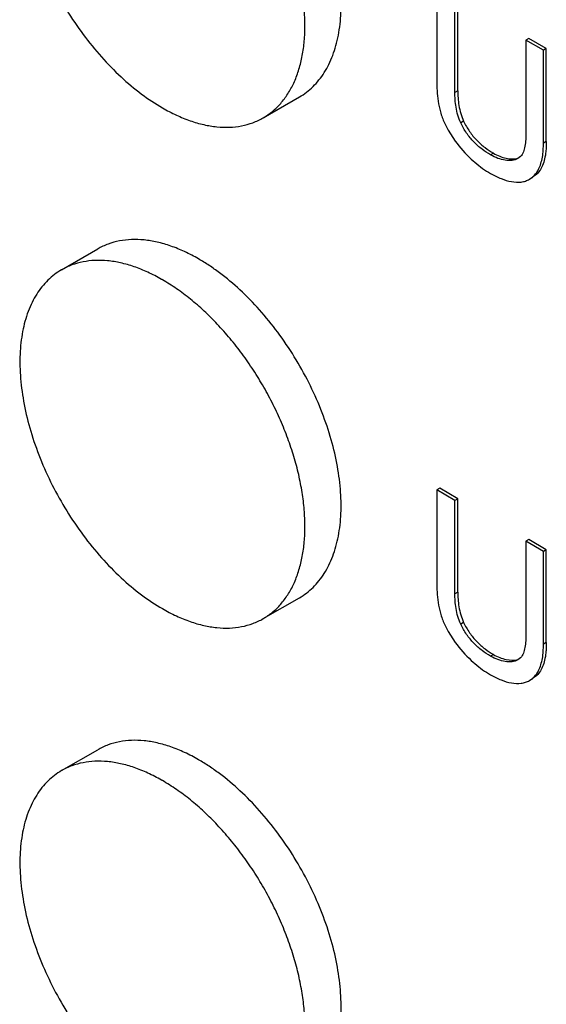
# Model space of a CAD drawing. Header units: inches. Extents: x 0 to 34, y 0 to 22.
# Tile 43 of 124: x 3.901 to 4.03, y 16.169 to 16.41. Entities that reach past the tile are written whole.
import ezdxf

# ---------------------------------------------------------------- set-up
doc = ezdxf.new("R2010")
doc.units = ezdxf.units.IN
doc.header["$LTSCALE"] = 1.87
doc.header["$MEASUREMENT"] = 0
doc.layers.get('0').update_dxf_attribs({"linetype": 'CONTINUOUS'})

msp = doc.modelspace()

# ---------------------------------------------------------------- linework, layer by layer
at = {"color": 7, "linetype": 'CONTINUOUS'}
for p, q in [((4.0031404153, 16.4176038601), (4.0031404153, 16.3951452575)), ((4.0075617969, 16.3922329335), (4.0075617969, 16.4150510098)), ((4.0082689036, 16.3926412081), (4.0082689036, 16.4154592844)), ((4.0255994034, 16.405452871), (4.0248922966, 16.4050445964)), ((4.0248922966, 16.4050445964), (4.0248922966, 16.3824312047)), ((4.0291791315, 16.4025694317), (4.0248922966, 16.4050445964)), ((4.0298862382, 16.4029777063), (4.0255994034, 16.405452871)), ((4.0298862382, 16.4029777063), (4.0291791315, 16.4025694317)), ((4.0291791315, 16.3798562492), (4.0291791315, 16.4025694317)), ((4.0298862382, 16.3802645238), (4.0298862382, 16.4029777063)), ((4.0082689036, 16.3926412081), (4.0075617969, 16.3922329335)), ((3.9607073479, 16.3860131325), (3.9695461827, 16.391116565)), ((4.00500099, 16.3847802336), (4.0059111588, 16.382975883)), ((4.0059111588, 16.382975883), (4.0076466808, 16.3802878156)), ((4.0096836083, 16.3851905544), (4.0089765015, 16.3847822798)), ((4.0298862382, 16.3802645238), (4.0291791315, 16.3798562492)), ((4.0115470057, 16.3759168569), (4.0143362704, 16.3736425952)), ((4.0169771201, 16.3773528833), (4.0162700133, 16.3769446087)), ((4.0235656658, 16.3765379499), (4.0229390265, 16.3760551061)), ((4.0257736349, 16.370992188), (4.0264807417, 16.3714004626)), ((4.02577806, 16.3709845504), (4.0265706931, 16.3715618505)), ((4.0272777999, 16.3719701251), (4.0265706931, 16.3715618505)), ((3.9114549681, 16.3488447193), (3.9202938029, 16.3539481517)), ((4.0038475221, 16.2954276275), (4.0031404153, 16.2950193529)), ((4.0031404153, 16.2950193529), (4.0031404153, 16.2725607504)), ((4.0075617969, 16.2924665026), (4.0031404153, 16.2950193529)), ((4.0082689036, 16.2928747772), (4.0038475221, 16.2954276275)), ((4.0082689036, 16.2928747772), (4.0075617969, 16.2924665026)), ((4.0075617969, 16.2696478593), (4.0075617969, 16.2924665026)), ((4.0082689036, 16.2700561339), (4.0082689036, 16.2928747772)), ((4.0255994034, 16.2828683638), (4.0248922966, 16.2824600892)), ((4.0248922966, 16.2824600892), (4.0248922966, 16.2598466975)), ((4.0291791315, 16.2799849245), (4.0248922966, 16.2824600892)), ((4.0298862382, 16.2803931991), (4.0255994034, 16.2828683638)), ((4.0298862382, 16.2803931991), (4.0291791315, 16.2799849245)), ((4.0291791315, 16.257271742), (4.0291791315, 16.2799849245)), ((4.0298862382, 16.2576800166), (4.0298862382, 16.2803931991)), ((4.0082689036, 16.2700561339), (4.0075617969, 16.2696478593)), ((3.9607073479, 16.263542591), (3.9695461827, 16.2686460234)), ((4.0096836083, 16.2626060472), (4.0089765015, 16.2621977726)), ((4.00500099, 16.2621951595), (4.0059110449, 16.2603911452)), ((4.0059110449, 16.2603911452), (4.0076467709, 16.2577029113)), ((4.0298862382, 16.2576800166), (4.0291791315, 16.257271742)), ((4.0115471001, 16.2533322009), (4.014336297, 16.2510580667)), ((4.0169771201, 16.2547683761), (4.0162700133, 16.2543601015)), ((4.0235656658, 16.2539534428), (4.0229390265, 16.2534705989)), ((4.0257736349, 16.2484076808), (4.0264807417, 16.2488159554)), ((4.02577806, 16.2484000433), (4.0265706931, 16.2489773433)), ((4.0272777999, 16.2493856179), (4.0265706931, 16.2489773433)), ((3.9114549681, 16.2263741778), (3.9202938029, 16.2314776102))]:
    msp.add_line(p, q, dxfattribs=at)
for centre, radius, start, end in [((4.0323795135, 16.3984319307), 0.0306744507, 216.2639364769, 227.2228589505), ((4.0286313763, 16.3938340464), 0.0247395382, 234.7023407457, 240.0224773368), ((3.9130413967, 16.3065016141), 0.0460770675, 59.9982374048, 60.2665603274), ((4.0323790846, 16.2758478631), 0.0306745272, 216.265769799, 227.2243227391), ((4.0286320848, 16.271250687), 0.0247408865, 234.7026165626, 240.0223843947), ((3.9130413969, 16.1840310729), 0.0460770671, 59.9982374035, 60.2665603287)]:
    msp.add_arc(centre, radius, start, end, dxfattribs=at)
for points, knots in [([(3.9695460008, 16.3911168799), (3.9701510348, 16.3914661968), (3.9713240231, 16.3922472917), (3.9729335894, 16.3936434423), (3.9743892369, 16.3952577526), (3.975682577, 16.3970805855), (3.9768069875, 16.3991013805), (3.9777574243, 16.4013085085), (3.9785285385, 16.4036902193), (3.9793301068, 16.407152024), (3.9798372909, 16.4118566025), (3.9796845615, 16.4178451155), (3.9787892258, 16.4241691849), (3.9771712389, 16.4306952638), (3.9748652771, 16.4372860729), (3.9719205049, 16.4438015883), (3.9683993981, 16.4501028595), (3.9643777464, 16.4560558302), (3.9599403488, 16.4615330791), (3.9551825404, 16.4664182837), (3.9509722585, 16.4699621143), (3.947526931, 16.4723968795), (3.9457896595, 16.4734766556), (3.9449199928, 16.4739787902)], [0, 0, 0, 0, 0.0213284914, 0.0428854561, 0.064887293, 0.0875283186, 0.1109743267, 0.1353568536, 0.1607764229, 0.1872975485, 0.2437268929, 0.304665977, 0.3697444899, 0.4383322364, 0.5096091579, 0.5826239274, 0.6563459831, 0.7297137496, 0.8016817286, 0.8712628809, 0.9376014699, 0.9693422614, 1, 1, 1, 1]), ([(3.9114549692, 16.471315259), (3.9108499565, 16.47096595), (3.9096772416, 16.4701845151), (3.9080674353, 16.4687887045), (3.9066118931, 16.4671742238), (3.9053185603, 16.4653513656), (3.9041938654, 16.4633304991), (3.9029005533, 16.4603256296), (3.9017598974, 16.4561059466), (3.9011639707, 16.4505752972), (3.901316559, 16.444585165), (3.9022121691, 16.4382608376), (3.9038305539, 16.4317340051), (3.9061370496, 16.4251426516), (3.909082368, 16.4186268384), (3.9126036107, 16.4123255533), (3.9166255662, 16.4063731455), (3.9210624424, 16.4008965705), (3.9258202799, 16.3960117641), (3.930797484, 16.3918232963), (3.9343120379, 16.3894745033), (3.936081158, 16.3884530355)], [0, 0, 0, 0, 0.0213293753, 0.042887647, 0.0648913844, 0.0875349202, 0.1109832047, 0.1353695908, 0.1872691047, 0.2437059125, 0.3046540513, 0.3697437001, 0.4383444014, 0.5096346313, 0.5826604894, 0.6563891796, 0.7297581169, 0.8017236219, 0.8713025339, 0.9376298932, 1, 1, 1, 1]), ([(3.9709035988, 16.4080775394), (3.9709176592, 16.4094275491), (3.9708241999, 16.4121918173), (3.9703491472, 16.4163990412), (3.9695413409, 16.4207251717), (3.96840835, 16.425127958), (3.9669612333, 16.4295649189), (3.9652143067, 16.4339930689), (3.9631841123, 16.4383692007), (3.9608909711, 16.4426510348), (3.9583566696, 16.4467966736), (3.955606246, 16.4507661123), (3.9526662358, 16.454520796), (3.9495650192, 16.4580241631), (3.9463330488, 16.4612425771), (3.9430008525, 16.4641449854), (3.9396011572, 16.4667024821), (3.937256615, 16.4681966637), (3.936081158, 16.4688753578)], [0, 0, 0, 0, 0.0555874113, 0.113724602, 0.1741730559, 0.236638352, 0.3007761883, 0.3662059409, 0.4325195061, 0.4992907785, 0.5660853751, 0.6324684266, 0.6980151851, 0.7623173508, 0.8249884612, 0.8856818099, 0.9441145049, 1, 1, 1, 1]), ([(3.9607073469, 16.3860131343), (3.9615023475, 16.3864721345), (3.9630314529, 16.3875364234), (3.9650572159, 16.3895146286), (3.9668051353, 16.3918596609), (3.9682598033, 16.3945456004), (3.9694099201, 16.3975460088), (3.9702466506, 16.4008325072), (3.9707643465, 16.404374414), (3.9708905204, 16.4068218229), (3.9709035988, 16.4080775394)], [0, 0, 0, 0, 0.1083581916, 0.2187014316, 0.332839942, 0.4522735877, 0.5781352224, 0.7111721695, 0.8517691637, 1, 1, 1, 1]), ([(4.0031404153, 16.3951452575), (4.0031404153, 16.3934629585), (4.0032318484, 16.3908671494), (4.0039572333, 16.3873935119), (4.0046147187, 16.3856513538), (4.00500099, 16.3847802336)], [0, 0, 0, 0, 0.4756401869, 0.7305788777, 1, 1, 1, 1]), ([(4.0082689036, 16.3926412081), (4.0082689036, 16.3920570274), (4.0082964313, 16.3908529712), (4.0085796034, 16.3883236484), (4.0091270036, 16.3864106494), (4.0096836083, 16.3851905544)], [0, 0, 0, 0, 0.2296361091, 0.4728417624, 1, 1, 1, 1]), ([(4.0089765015, 16.3847822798), (4.0084198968, 16.3860023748), (4.0078724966, 16.3879153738), (4.0075893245, 16.3904446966), (4.0075617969, 16.3916487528), (4.0075617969, 16.3922329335)], [0, 0, 0, 0, 0.5271582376, 0.7703638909, 1, 1, 1, 1]), ([(3.936081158, 16.3884530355), (3.9371918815, 16.3878117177), (3.9394094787, 16.3866508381), (3.9427919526, 16.3852660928), (3.9461143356, 16.3842973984), (3.9493449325, 16.383755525), (3.9524538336, 16.3836470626), (3.9554111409, 16.383976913), (3.9581852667, 16.3847440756), (3.9598998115, 16.3855468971), (3.9607073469, 16.3860131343)], [0, 0, 0, 0, 0.148573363, 0.2895092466, 0.4227245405, 0.5486373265, 0.6679979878, 0.781934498, 0.8919832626, 1, 1, 1, 1]), ([(4.0162700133, 16.3769446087), (4.0155542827, 16.3773578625), (4.0141218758, 16.3783206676), (4.0121253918, 16.3800913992), (4.0103364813, 16.3822545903), (4.0093871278, 16.383913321), (4.0089765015, 16.3847822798)], [0, 0, 0, 0, 0.2282455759, 0.475068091, 0.7345744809, 1, 1, 1, 1]), ([(4.0096836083, 16.3851905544), (4.0100942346, 16.3843215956), (4.0110435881, 16.3826628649), (4.0128324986, 16.3804996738), (4.0148289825, 16.3787289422), (4.0162613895, 16.3777661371), (4.0169771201, 16.3773528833)], [0, 0, 0, 0, 0.2654255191, 0.524931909, 0.7717544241, 1, 1, 1, 1]), ([(4.0248922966, 16.3824312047), (4.0248922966, 16.3818565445), (4.0248721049, 16.3807248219), (4.0246781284, 16.3787124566), (4.0242099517, 16.3771920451), (4.0235656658, 16.3765379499)], [0, 0, 0, 0, 0.2810771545, 0.5509300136, 1, 1, 1, 1]), ([(4.0298862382, 16.3802645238), (4.0298862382, 16.3798379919), (4.0298801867, 16.3789953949), (4.0297836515, 16.3775591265), (4.0295192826, 16.3760055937), (4.028878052, 16.3739723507), (4.0280240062, 16.3726072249), (4.0272777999, 16.3719701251)], [0, 0, 0, 0, 0.1432854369, 0.2829479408, 0.4833436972, 0.6703898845, 1, 1, 1, 1]), ([(4.0279968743, 16.3734404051), (4.0282228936, 16.3738863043), (4.0286051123, 16.3748553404), (4.0289755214, 16.3764195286), (4.0291672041, 16.3781067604), (4.0291791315, 16.3792656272), (4.0291791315, 16.3798562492)], [0, 0, 0, 0, 0.2278398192, 0.4722641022, 0.7308175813, 1, 1, 1, 1]), ([(4.0229390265, 16.3760551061), (4.022509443, 16.3758070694), (4.0214662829, 16.3755048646), (4.0197807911, 16.3755816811), (4.0180004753, 16.3760650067), (4.0168405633, 16.3766151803), (4.0162700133, 16.3769446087)], [0, 0, 0, 0, 0.212949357, 0.4519200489, 0.7171721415, 1, 1, 1, 1]), ([(4.0169771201, 16.3773528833), (4.017470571, 16.3770679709), (4.018476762, 16.3765785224), (4.0204332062, 16.3759661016), (4.0219967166, 16.375880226), (4.0229017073, 16.3761475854)], [0, 0, 0, 0, 0.2772136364, 0.5408986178, 1, 1, 1, 1]), ([(4.0265706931, 16.3715618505), (4.0267146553, 16.3716847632), (4.0272841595, 16.3722333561), (4.027725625, 16.3729052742), (4.0279968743, 16.3734404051)], [0, 0, 0, 0, 0.2398429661, 1, 1, 1, 1]), ([(4.0162700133, 16.3724041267), (4.017101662, 16.3719239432), (4.0187571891, 16.3711012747), (4.0212777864, 16.3703259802), (4.0233363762, 16.3701978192), (4.0248092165, 16.3705222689), (4.0254682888, 16.3708158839), (4.0257736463, 16.3709921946)], [0, 0, 0, 0, 0.2875210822, 0.5511519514, 0.7857685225, 0.894430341, 1, 1, 1, 1]), ([(3.9449199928, 16.3515082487), (3.9438093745, 16.3521495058), (3.941591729, 16.3533103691), (3.938209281, 16.3546954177), (3.9348866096, 16.355663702), (3.9316560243, 16.3562054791), (3.9285471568, 16.3563141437), (3.9255898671, 16.3559842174), (3.9228158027, 16.355217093), (3.9211014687, 16.3544140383), (3.9202939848, 16.3539478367)], [0, 0, 0, 0, 0.1485600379, 0.2895159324, 0.4227356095, 0.5486433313, 0.6680063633, 0.7819435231, 0.8919899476, 1, 1, 1, 1]), ([(3.9358940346, 16.3465122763), (3.9347907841, 16.3471424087), (3.9325886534, 16.3482823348), (3.9292313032, 16.3496393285), (3.9259346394, 16.35058543), (3.922729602, 16.3511102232), (3.9196454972, 16.3512073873), (3.9167116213, 16.350872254), (3.9139588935, 16.3501059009), (3.912256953, 16.3493077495), (3.9114549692, 16.3488447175)], [0, 0, 0, 0, 0.1484121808, 0.2892110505, 0.4223396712, 0.5482249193, 0.6676182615, 0.7816439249, 0.8918258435, 1, 1, 1, 1]), ([(3.9695460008, 16.2686463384), (3.9701510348, 16.2689956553), (3.9713240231, 16.2697767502), (3.9729335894, 16.2711729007), (3.9743892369, 16.2727872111), (3.975682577, 16.274610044), (3.9768069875, 16.276630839), (3.9777574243, 16.278837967), (3.9785285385, 16.2812196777), (3.9793301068, 16.2846814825), (3.9798372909, 16.289386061), (3.9796845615, 16.295374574), (3.9787892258, 16.3016986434), (3.9771712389, 16.3082247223), (3.9748652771, 16.3148155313), (3.9719205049, 16.3213310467), (3.9683993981, 16.327632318), (3.9643777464, 16.3335852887), (3.9599403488, 16.3390625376), (3.9551825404, 16.3439477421), (3.9509722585, 16.3474915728), (3.947526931, 16.349926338), (3.9457896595, 16.351006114), (3.9449199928, 16.3515082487)], [0, 0, 0, 0, 0.0213284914, 0.0428854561, 0.064887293, 0.0875283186, 0.1109743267, 0.1353568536, 0.1607764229, 0.1872975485, 0.2437268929, 0.304665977, 0.3697444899, 0.4383322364, 0.5096091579, 0.5826239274, 0.6563459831, 0.7297137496, 0.8016817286, 0.8712628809, 0.9376014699, 0.9693422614, 1, 1, 1, 1]), ([(3.9114549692, 16.3488447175), (3.9108499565, 16.3484954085), (3.9096772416, 16.3477139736), (3.9080674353, 16.346318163), (3.9066118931, 16.3447036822), (3.9053185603, 16.3428808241), (3.9041938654, 16.3408599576), (3.9029005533, 16.337855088), (3.9017598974, 16.3336354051), (3.9011639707, 16.3281047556), (3.901316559, 16.3221146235), (3.9022121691, 16.3157902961), (3.9038305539, 16.3092634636), (3.9061370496, 16.3026721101), (3.909082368, 16.2961562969), (3.9126036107, 16.2898550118), (3.9166255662, 16.283902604), (3.9210624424, 16.278426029), (3.9258202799, 16.2735412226), (3.930797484, 16.2693527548), (3.9343120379, 16.2670039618), (3.936081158, 16.265982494)], [0, 0, 0, 0, 0.0213293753, 0.042887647, 0.0648913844, 0.0875349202, 0.1109832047, 0.1353695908, 0.1872691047, 0.2437059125, 0.3046540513, 0.3697437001, 0.4383444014, 0.5096346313, 0.5826604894, 0.6563891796, 0.7297581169, 0.8017236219, 0.8713025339, 0.9376298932, 1, 1, 1, 1]), ([(3.9709035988, 16.2856069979), (3.9709176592, 16.2869570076), (3.9708241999, 16.2897212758), (3.9703491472, 16.2939284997), (3.9695413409, 16.2982546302), (3.96840835, 16.3026574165), (3.9669612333, 16.3070943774), (3.9652143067, 16.3115225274), (3.9631841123, 16.3158986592), (3.9608909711, 16.3201804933), (3.9583566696, 16.324326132), (3.955606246, 16.3282955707), (3.9526662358, 16.3320502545), (3.9495650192, 16.3355536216), (3.9463330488, 16.3387720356), (3.9430008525, 16.3416744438), (3.9396011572, 16.3442319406), (3.937256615, 16.3457261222), (3.936081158, 16.3464048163)], [0, 0, 0, 0, 0.0555874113, 0.113724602, 0.1741730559, 0.236638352, 0.3007761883, 0.3662059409, 0.4325195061, 0.4992907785, 0.5660853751, 0.6324684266, 0.6980151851, 0.7623173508, 0.8249884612, 0.8856818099, 0.9441145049, 1, 1, 1, 1]), ([(3.9607073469, 16.2635425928), (3.9615023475, 16.2640015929), (3.9630314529, 16.2650658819), (3.9650572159, 16.2670440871), (3.9668051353, 16.2693891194), (3.9682598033, 16.2720750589), (3.9694099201, 16.2750754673), (3.9702466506, 16.2783619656), (3.9707643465, 16.2819038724), (3.9708905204, 16.2843512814), (3.9709035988, 16.2856069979)], [0, 0, 0, 0, 0.1083581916, 0.2187014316, 0.332839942, 0.4522735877, 0.5781352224, 0.7111721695, 0.8517691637, 1, 1, 1, 1]), ([(4.0031404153, 16.2725607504), (4.0031404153, 16.2708783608), (4.0032319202, 16.2682824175), (4.0039573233, 16.2648086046), (4.0046147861, 16.2630663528), (4.00500099, 16.2621951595)], [0, 0, 0, 0, 0.4756419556, 0.7305812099, 1, 1, 1, 1]), ([(4.0082689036, 16.2700561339), (4.0082689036, 16.2694719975), (4.0082964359, 16.2682680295), (4.0085796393, 16.2657388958), (4.0091270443, 16.2638260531), (4.0096836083, 16.2626060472)], [0, 0, 0, 0, 0.2296354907, 0.4728416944, 1, 1, 1, 1]), ([(4.0089765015, 16.2621977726), (4.0084199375, 16.2634177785), (4.0078725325, 16.2653306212), (4.0075893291, 16.2678597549), (4.0075617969, 16.2690637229), (4.0075617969, 16.2696478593)], [0, 0, 0, 0, 0.5271583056, 0.7703645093, 1, 1, 1, 1]), ([(3.936081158, 16.265982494), (3.9371918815, 16.2653411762), (3.9394094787, 16.2641802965), (3.9427919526, 16.2627955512), (3.9461143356, 16.2618268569), (3.9493449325, 16.2612849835), (3.9524538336, 16.2611765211), (3.9554111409, 16.2615063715), (3.9581852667, 16.2622735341), (3.9598998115, 16.2630763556), (3.9607073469, 16.2635425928)], [0, 0, 0, 0, 0.148573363, 0.2895092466, 0.4227245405, 0.5486373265, 0.6679979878, 0.781934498, 0.8919832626, 1, 1, 1, 1]), ([(4.0096836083, 16.2626060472), (4.0100942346, 16.2617370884), (4.0110435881, 16.2600783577), (4.0128324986, 16.2579151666), (4.0148289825, 16.256144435), (4.0162613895, 16.25518163), (4.0169771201, 16.2547683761)], [0, 0, 0, 0, 0.2654255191, 0.524931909, 0.7717544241, 1, 1, 1, 1]), ([(4.0162700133, 16.2543601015), (4.0155542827, 16.2547733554), (4.0141218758, 16.2557361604), (4.0121253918, 16.257506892), (4.0103364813, 16.2596700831), (4.0093871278, 16.2613288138), (4.0089765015, 16.2621977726)], [0, 0, 0, 0, 0.2282455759, 0.475068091, 0.7345744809, 1, 1, 1, 1]), ([(4.0248922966, 16.2598466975), (4.0248922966, 16.2592720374), (4.0248721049, 16.2581403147), (4.0246781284, 16.2561279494), (4.0242099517, 16.254607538), (4.0235656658, 16.2539534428)], [0, 0, 0, 0, 0.2810771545, 0.5509300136, 1, 1, 1, 1]), ([(4.0298862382, 16.2576800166), (4.0298862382, 16.2572534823), (4.0298801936, 16.2564108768), (4.0297836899, 16.2549745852), (4.0295193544, 16.2534210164), (4.0288781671, 16.2513877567), (4.0280240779, 16.2500226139), (4.0272777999, 16.2493856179)], [0, 0, 0, 0, 0.1432853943, 0.2829491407, 0.4833480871, 0.6703961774, 1, 1, 1, 1]), ([(4.027996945, 16.2508557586), (4.0282229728, 16.2513016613), (4.0286051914, 16.252270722), (4.0289755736, 16.2538349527), (4.0291672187, 16.2555222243), (4.0291791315, 16.2566811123), (4.0291791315, 16.257271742)], [0, 0, 0, 0, 0.2278385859, 0.4722644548, 0.7308192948, 1, 1, 1, 1]), ([(4.0229390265, 16.2534705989), (4.022509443, 16.2532225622), (4.0214662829, 16.2529203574), (4.0197807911, 16.2529971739), (4.0180004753, 16.2534804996), (4.0168405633, 16.2540306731), (4.0162700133, 16.2543601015)], [0, 0, 0, 0, 0.212949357, 0.4519200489, 0.7171721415, 1, 1, 1, 1]), ([(4.0169771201, 16.2547683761), (4.017470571, 16.2544834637), (4.018476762, 16.2539940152), (4.0204332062, 16.2533815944), (4.0219967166, 16.2532957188), (4.0229017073, 16.2535630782)], [0, 0, 0, 0, 0.2772136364, 0.5408986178, 1, 1, 1, 1]), ([(4.0265706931, 16.2489773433), (4.0267146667, 16.249100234), (4.0272842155, 16.2496487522), (4.0277256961, 16.2503206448), (4.027996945, 16.2508557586)], [0, 0, 0, 0, 0.2398422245, 1, 1, 1, 1]), ([(4.0162700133, 16.2498196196), (4.017101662, 16.249339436), (4.0187571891, 16.2485167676), (4.0212777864, 16.247741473), (4.0233363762, 16.2476133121), (4.0248092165, 16.2479377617), (4.0254682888, 16.2482313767), (4.0257736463, 16.2484076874)], [0, 0, 0, 0, 0.2875210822, 0.5511519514, 0.7857685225, 0.894430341, 1, 1, 1, 1]), ([(3.9449199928, 16.2290377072), (3.9438093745, 16.2296789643), (3.941591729, 16.2308398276), (3.938209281, 16.2322248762), (3.9348866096, 16.2331931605), (3.9316560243, 16.2337349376), (3.9285471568, 16.2338436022), (3.9255898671, 16.2335136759), (3.9228158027, 16.2327465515), (3.9211014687, 16.2319434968), (3.9202939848, 16.2314772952)], [0, 0, 0, 0, 0.1485600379, 0.2895159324, 0.4227356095, 0.5486433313, 0.6680063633, 0.7819435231, 0.8919899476, 1, 1, 1, 1]), ([(3.9695460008, 16.1461757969), (3.9701510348, 16.1465251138), (3.9713240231, 16.1473062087), (3.9729335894, 16.1487023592), (3.9743892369, 16.1503166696), (3.975682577, 16.1521395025), (3.9768069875, 16.1541602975), (3.9777574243, 16.1563674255), (3.9785285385, 16.1587491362), (3.9793301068, 16.162210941), (3.9798372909, 16.1669155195), (3.9796845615, 16.1729040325), (3.9787892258, 16.1792281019), (3.9771712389, 16.1857541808), (3.9748652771, 16.1923449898), (3.9719205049, 16.1988605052), (3.9683993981, 16.2051617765), (3.9643777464, 16.2111147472), (3.9599403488, 16.2165919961), (3.9551825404, 16.2214772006), (3.9509722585, 16.2250210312), (3.947526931, 16.2274557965), (3.9457896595, 16.2285355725), (3.9449199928, 16.2290377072)], [0, 0, 0, 0, 0.0213284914, 0.0428854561, 0.064887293, 0.0875283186, 0.1109743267, 0.1353568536, 0.1607764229, 0.1872975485, 0.2437268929, 0.304665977, 0.3697444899, 0.4383322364, 0.5096091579, 0.5826239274, 0.6563459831, 0.7297137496, 0.8016817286, 0.8712628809, 0.9376014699, 0.9693422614, 1, 1, 1, 1]), ([(3.9358940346, 16.2240417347), (3.9347907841, 16.2246718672), (3.9325886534, 16.2258117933), (3.9292313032, 16.227168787), (3.9259346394, 16.2281148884), (3.922729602, 16.2286396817), (3.9196454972, 16.2287368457), (3.9167116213, 16.2284017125), (3.9139588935, 16.2276353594), (3.912256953, 16.226837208), (3.9114549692, 16.226374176)], [0, 0, 0, 0, 0.1484121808, 0.2892110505, 0.4223396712, 0.5482249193, 0.6676182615, 0.7816439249, 0.8918258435, 1, 1, 1, 1]), ([(3.9114549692, 16.226374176), (3.9108499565, 16.226024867), (3.9096772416, 16.2252434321), (3.9080674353, 16.2238476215), (3.9066118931, 16.2222331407), (3.9053185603, 16.2204102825), (3.9041938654, 16.2183894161), (3.9029005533, 16.2153845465), (3.9017598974, 16.2111648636), (3.9011639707, 16.2056342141), (3.901316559, 16.199644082), (3.9022121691, 16.1933197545), (3.9038305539, 16.1867929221), (3.9061370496, 16.1802015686), (3.909082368, 16.1736857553), (3.9126036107, 16.1673844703), (3.9166255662, 16.1614320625), (3.9210624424, 16.1559554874), (3.9258202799, 16.1510706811), (3.930797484, 16.1468822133), (3.9343120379, 16.1445334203), (3.936081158, 16.1435119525)], [0, 0, 0, 0, 0.0213293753, 0.042887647, 0.0648913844, 0.0875349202, 0.1109832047, 0.1353695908, 0.1872691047, 0.2437059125, 0.3046540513, 0.3697437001, 0.4383444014, 0.5096346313, 0.5826604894, 0.6563891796, 0.7297581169, 0.8017236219, 0.8713025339, 0.9376298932, 1, 1, 1, 1]), ([(3.9709035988, 16.1631364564), (3.9709176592, 16.1644864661), (3.9708241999, 16.1672507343), (3.9703491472, 16.1714579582), (3.9695413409, 16.1757840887), (3.96840835, 16.180186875), (3.9669612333, 16.1846238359), (3.9652143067, 16.1890519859), (3.9631841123, 16.1934281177), (3.9608909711, 16.1977099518), (3.9583566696, 16.2018555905), (3.955606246, 16.2058250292), (3.9526662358, 16.209579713), (3.9495650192, 16.21308308), (3.9463330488, 16.2163014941), (3.9430008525, 16.2192039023), (3.9396011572, 16.2217613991), (3.937256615, 16.2232555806), (3.936081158, 16.2239342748)], [0, 0, 0, 0, 0.0555874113, 0.113724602, 0.1741730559, 0.236638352, 0.3007761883, 0.3662059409, 0.4325195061, 0.4992907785, 0.5660853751, 0.6324684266, 0.6980151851, 0.7623173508, 0.8249884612, 0.8856818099, 0.9441145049, 1, 1, 1, 1])]:
    msp.add_open_spline(points, degree=3, knots=knots, dxfattribs=at)

doc.saveas('drawing.dxf')
